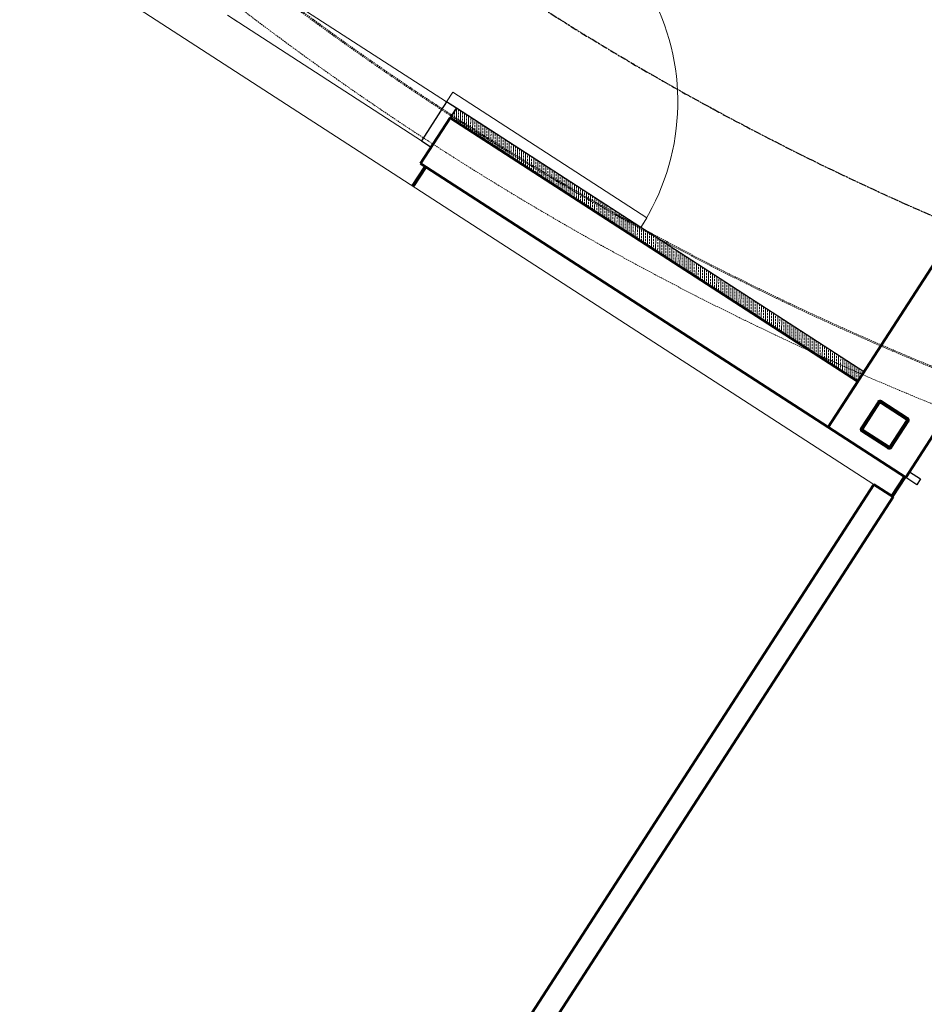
# Model space of a CAD drawing. Header units: millimetres. Extents: x 98667 to 994031, y -2704 to 533009.
# Tile 7 of 153: x 338312 to 342226, y 142554 to 146814. Entities that reach past the tile are written whole.
import ezdxf

# ---------------------------------------------------------------- set-up
doc = ezdxf.new("R2010")
doc.units = ezdxf.units.MM
for name, pattern in [('AP03000E0$0$HIDDEN', [9.525, 6.35, -3.175]), ('AP03000E0$0$HIDDENX2', [19.05, 12.7, -6.35]), ('sp00000g0$0$CENTER', [50.8, 31.75, -6.35, 6.35, -6.35])]:
    doc.linetypes.add(name, pattern=pattern)
for name, color, linetype, lineweight in [('AP03000E0$0$A-BRDG', 1, 'Continuous', 15), ('AP03000E0$0$A-BRDG-DOOR', 2, 'Continuous', 20), ('AP03000E0$0$A-BRDG-GLAZ-MULL', 3, 'Continuous', 30), ('AP03000E0$0$A-BRDG-WALL', 6, 'Continuous', 60), ('AP03000E0$0$A-BRDG-WALL-INTR', 3, 'Continuous', 30), ('AP03000E0$0$A-FLOR-EDGE', 1, 'AP03000E0$0$HIDDENX2', 15), ('AP03000E0$0$A-WALL-FNSH', 1, 'Continuous', 15), ('AP03000E0$0$A-WALL-PATT', 5, 'Continuous', 15)]:
    doc.layers.add(name, color=color, linetype=linetype, lineweight=lineweight)
doc.layers.add('AP03000E0$0$A-Slab Edge Guide', color=55, linetype='Continuous', lineweight=15, plot=False)
doc.layers.add('sp00000g0$0$S-GRID', color=1, linetype='sp00000g0$0$CENTER')

msp = doc.modelspace()

# ---------------------------------------------------------------- linework, layer by layer
at = {"layer": 'AP03000E0$0$A-BRDG', "color": 251}
for p, q in [((337935, 147438.2), (342007.1, 144803.6)), ((340009.3, 146096.1), (340063.7, 146180.1)), ((340013.5, 146093.4), (340067.9, 146177.4)), ((340017.7, 146090.7), (340072.1, 146174.6)), ((342082.7, 144754.7), (342137, 144838.7)), ((342086.9, 144752), (342141.2, 144836)), ((342091.1, 144749.3), (342145.4, 144833.3))]:
    msp.add_line(p, q, dxfattribs=at)
at = {"layer": 'AP03000E0$0$A-BRDG', "color": 251, "linetype": 'Continuous'}
for p, q in [((340183.9, 146403.9), (340183.8, 146383.9)), ((340192.8, 146412.9), (340192.7, 146404)), ((340192.7, 146399.6), (340192.7, 146390.8)), ((340192.8, 146417.6), (340192.8, 146417.3)), ((340201.7, 146430.2), (340201.4, 146372.5)), ((340210.4, 146399.5), (340210.3, 146390.7)), ((340210.4, 146412.8), (340210.4, 146403.9)), ((340210.5, 146424.6), (340210.5, 146417.2)), ((340219.3, 146418.9), (340219, 146361.1)), ((340228, 146399.4), (340228, 146390.6)), ((340228.1, 146412.7), (340228.1, 146403.8)), ((340236.9, 146407.5), (340236.6, 146349.8)), ((340245.7, 146399.3), (340245.6, 146390.5)), ((340192.7, 146386.4), (340192.6, 146378.2)), ((340210.2, 146373), (340210.2, 146366.8)), ((340210.3, 146386.3), (340210.3, 146377.5)), ((340227.9, 146372.9), (340227.8, 146364.1)), ((340227.8, 146359.7), (340227.8, 146355.4)), ((340228, 146386.2), (340227.9, 146377.4)), ((340245.5, 146359.6), (340245.4, 146350.8)), ((340245.5, 146372.9), (340245.5, 146364)), ((340245.6, 146386.1), (340245.6, 146377.3)), ((340254.5, 146396.1), (340254.2, 146338.4)), ((340263.2, 146372.8), (340263.1, 146363.9)), ((340263.1, 146359.5), (340263.1, 146350.7)), ((340263.3, 146386), (340263.2, 146377.2)), ((340263.3, 146390.4), (340263.3, 146390.4)), ((340272.1, 146384.7), (340271.8, 146327)), ((340280.8, 146359.4), (340280.7, 146350.6)), ((340280.8, 146372.7), (340280.8, 146363.8)), ((340280.9, 146379), (340280.9, 146377.1)), ((340289.7, 146373.4), (340289.4, 146315.6)), ((340298.5, 146367.7), (340298.4, 146363.7)), ((340298.4, 146359.3), (340298.4, 146350.5)), ((340307.3, 146362), (340307, 146304.2)), ((340245.4, 146346.4), (340245.4, 146344.1)), ((340263, 146346.3), (340263, 146337.5)), ((340263, 146333), (340263, 146332.7)), ((340280.6, 146332.9), (340280.6, 146324.1)), ((340280.7, 146346.2), (340280.7, 146337.4)), ((340298.3, 146332.8), (340298.2, 146324)), ((340298.2, 146319.6), (340298.2, 146310.8)), ((340298.4, 146346.1), (340298.3, 146337.3)), ((340315.9, 146319.5), (340315.8, 146310.7)), ((340315.9, 146332.8), (340315.9, 146323.9)), ((340316.1, 146356.3), (340316, 146350.4)), ((340316, 146346), (340316, 146337.2)), ((340324.9, 146350.6), (340324.5, 146292.9)), ((340333.6, 146332.7), (340333.5, 146323.8)), ((340333.5, 146319.4), (340333.5, 146310.6)), ((340333.7, 146344.9), (340333.6, 146337.1)), ((340342.4, 146339.2), (340342.1, 146281.5)), ((340351.2, 146319.3), (340351.1, 146310.5)), ((340351.2, 146332.6), (340351.2, 146323.7)), ((340360, 146327.8), (340359.7, 146270.1)), ((340368.8, 146319.2), (340368.8, 146310.4)), ((340377.6, 146316.5), (340377.3, 146258.7)), ((340315.8, 146306.3), (340315.7, 146298.6)), ((340333.4, 146292.9), (340333.3, 146287.2)), ((340333.4, 146306.2), (340333.4, 146297.4)), ((340351, 146279.6), (340350.9, 146275.8)), ((340351.1, 146306.1), (340351, 146297.3)), ((340351, 146292.8), (340351, 146284)), ((340368.7, 146292.7), (340368.6, 146283.9)), ((340368.6, 146279.5), (340368.6, 146270.7)), ((340368.7, 146306), (340368.7, 146297.2)), ((340386.3, 146279.4), (340386.2, 146270.6)), ((340386.3, 146292.7), (340386.3, 146283.8)), ((340386.4, 146310.8), (340386.4, 146310.3)), ((340386.4, 146305.9), (340386.4, 146297.1)), ((340395.2, 146305.1), (340394.9, 146247.3)), ((340404, 146292.6), (340403.9, 146283.7)), ((340403.9, 146279.3), (340403.9, 146270.5)), ((340404, 146299.4), (340404, 146297)), ((340412.8, 146293.7), (340412.5, 146236)), ((340421.6, 146279.2), (340421.5, 146270.4)), ((340421.6, 146288), (340421.6, 146283.6)), ((340430.4, 146282.3), (340430.1, 146224.6)), ((340439.2, 146276.6), (340439.2, 146270.3)), ((340368.5, 146266.3), (340368.5, 146264.4)), ((340386.2, 146266.2), (340386.1, 146257.3)), ((340403.8, 146252.8), (340403.7, 146244)), ((340403.8, 146266.1), (340403.8, 146257.2)), ((340421.3, 146239.5), (340421.3, 146230.7)), ((340421.5, 146266), (340421.4, 146257.2)), ((340421.4, 146252.7), (340421.4, 146243.9)), ((340439.1, 146252.6), (340439, 146243.8)), ((340439, 146239.4), (340439, 146230.6)), ((340439.1, 146265.9), (340439.1, 146257.1)), ((340448, 146270.9), (340447.7, 146213.2)), ((340456.7, 146239.3), (340456.6, 146230.5)), ((340456.8, 146265.3), (340456.7, 146257)), ((340456.7, 146252.5), (340456.7, 146243.7)), ((340465.6, 146259.6), (340465.3, 146201.8)), ((340474.4, 146252.5), (340474.3, 146243.6)), ((340474.3, 146239.2), (340474.3, 146230.4)), ((340483.2, 146248.2), (340482.9, 146190.5)), ((340492, 146239.1), (340491.9, 146230.3)), ((340500.8, 146236.8), (340500.5, 146179.1)), ((340509.6, 146231.1), (340509.6, 146230.2)), ((340438.9, 146226.2), (340438.9, 146218.9)), ((340456.6, 146226.1), (340456.5, 146217.2)), ((340456.5, 146212.8), (340456.5, 146207.5)), ((340474.2, 146212.7), (340474.1, 146203.9)), ((340474.1, 146199.5), (340474.1, 146196.1)), ((340474.2, 146226), (340474.2, 146217.1)), ((340491.7, 146199.4), (340491.7, 146190.6)), ((340491.9, 146225.9), (340491.8, 146217.1)), ((340491.8, 146212.6), (340491.8, 146203.8)), ((340509.4, 146199.3), (340509.3, 146190.5)), ((340509.5, 146212.5), (340509.4, 146203.7)), ((340509.5, 146225.8), (340509.5, 146217)), ((340518.4, 146225.4), (340518.1, 146167.7)), ((340527, 146199.2), (340527, 146190.4)), ((340527.2, 146219.7), (340527.1, 146216.9)), ((340527.1, 146212.4), (340527.1, 146203.6)), ((340536, 146214.1), (340535.6, 146156.3)), ((340544.8, 146208.4), (340544.7, 146203.5)), ((340544.7, 146199.1), (340544.7, 146190.3)), ((340553.5, 146202.7), (340553.2, 146144.9)), ((340562.3, 146197), (340562.3, 146190.2)), ((340571.1, 146191.3), (340570.8, 146133.6)), ((340491.7, 146186.2), (340491.7, 146184.8)), ((340509.3, 146186.1), (340509.3, 146177.2)), ((340527, 146186), (340526.9, 146177.1)), ((340526.9, 146172.7), (340526.9, 146163.9)), ((340544.5, 146159.4), (340544.4, 146150.6)), ((340544.6, 146172.6), (340544.5, 146163.8)), ((340544.6, 146185.9), (340544.6, 146177)), ((340562.1, 146146.1), (340562, 146139.2)), ((340562.1, 146159.3), (340562.1, 146150.5)), ((340562.3, 146185.8), (340562.2, 146177)), ((340562.2, 146172.5), (340562.2, 146163.7)), ((340579.8, 146159.2), (340579.7, 146150.4)), ((340579.7, 146146), (340579.7, 146137.1)), ((340579.9, 146172.4), (340579.8, 146163.6)), ((340579.9, 146185.6), (340579.9, 146176.9)), ((340588.7, 146179.9), (340588.4, 146122.2)), ((340597.4, 146145.9), (340597.3, 146137)), ((340597.4, 146159.1), (340597.4, 146150.3)), ((340597.5, 146172.3), (340597.5, 146163.5)), ((340606.3, 146168.5), (340606, 146110.8)), ((340615, 146145.8), (340615, 146136.9)), ((340615.1, 146159), (340615.1, 146150.2)), ((340623.9, 146157.2), (340623.6, 146099.4)), ((340632.7, 146145.7), (340632.6, 146136.9)), ((340632.7, 146151.5), (340632.7, 146150.1)), ((340641.5, 146145.8), (340641.2, 146088)), ((340579.6, 146132.7), (340579.6, 146127.9)), ((340597.2, 146119.4), (340597.2, 146116.5)), ((340597.3, 146132.6), (340597.3, 146123.8)), ((340614.9, 146119.3), (340614.8, 146110.5)), ((340614.8, 146106.1), (340614.8, 146105.1)), ((340615, 146132.5), (340614.9, 146123.7)), ((340632.5, 146106), (340632.4, 146097.1)), ((340632.5, 146119.2), (340632.5, 146110.4)), ((340632.6, 146132.4), (340632.6, 146123.6)), ((340650.2, 146119.1), (340650.1, 146110.3)), ((340650.1, 146105.9), (340650.1, 146097)), ((340650.3, 146132.3), (340650.2, 146123.5)), ((340650.3, 146140.1), (340650.3, 146136.8)), ((340659.1, 146134.4), (340658.8, 146076.7)), ((340667.8, 146105.8), (340667.7, 146096.9)), ((340667.8, 146119), (340667.8, 146110.2)), ((340667.9, 146128.7), (340667.9, 146123.4)), ((340676.7, 146123), (340676.4, 146065.3)), ((340685.5, 146117.3), (340685.4, 146110.1)), ((340685.4, 146105.7), (340685.4, 146096.8)), ((340694.3, 146111.6), (340694, 146053.9)), ((340703.1, 146105.6), (340703, 146096.8)), ((340650, 146092.6), (340650, 146083.8)), ((340667.6, 146079.3), (340667.6, 146071)), ((340667.7, 146092.5), (340667.7, 146083.7)), ((340685.3, 146079.2), (340685.2, 146070.4)), ((340685.2, 146066), (340685.2, 146059.6)), ((340685.4, 146092.4), (340685.3, 146083.6)), ((340702.9, 146065.9), (340702.8, 146057)), ((340702.9, 146079.1), (340702.9, 146070.3)), ((340703, 146092.3), (340703, 146083.5)), ((340711.9, 146100.3), (340711.6, 146042.5)), ((340720.6, 146079), (340720.5, 146070.2)), ((340720.5, 146065.8), (340720.5, 146056.9)), ((340720.7, 146092.2), (340720.6, 146083.4)), ((340729.5, 146088.9), (340729.2, 146031.2)), ((340738.2, 146065.7), (340738.1, 146056.8)), ((340738.2, 146078.9), (340738.2, 146070.1)), ((340747.1, 146077.5), (340746.7, 146019.8)), ((340755.9, 146071.8), (340755.8, 146070)), ((340755.8, 146065.6), (340755.8, 146056.7)), ((340764.6, 146066.1), (340764.3, 146008.4)), ((340773.4, 146060.4), (340773.4, 146056.6)), ((340702.8, 146052.6), (340702.8, 146048.2)), ((340720.4, 146052.5), (340720.4, 146043.7)), ((340720.4, 146039.3), (340720.4, 146036.8)), ((340738, 146025.9), (340737.9, 146025.5)), ((340738.1, 146052.4), (340738, 146043.6)), ((340738, 146039.2), (340738, 146030.4)), ((340755.7, 146039.1), (340755.6, 146030.3)), ((340755.6, 146025.9), (340755.6, 146017)), ((340755.7, 146052.3), (340755.7, 146043.5)), ((340773.3, 146025.8), (340773.2, 146016.9)), ((340773.3, 146039), (340773.3, 146030.2)), ((340773.4, 146052.2), (340773.4, 146043.4)), ((340782.2, 146054.8), (340781.9, 145997)), ((340791, 146038.9), (340790.9, 146030.1)), ((340790.9, 146025.7), (340790.9, 146016.8)), ((340791, 146049.1), (340791, 146043.3)), ((340799.8, 146043.4), (340799.5, 145985.6)), ((340808.6, 146025.6), (340808.5, 146016.7)), ((340808.6, 146037.7), (340808.6, 146030)), ((340817.4, 146032), (340817.1, 145974.3)), ((340826.2, 146025.5), (340826.2, 146016.6)), ((340835, 146020.6), (340834.7, 145962.9)), ((340773.2, 146012.5), (340773.1, 146003.7)), ((340790.8, 145999.2), (340790.7, 145991.3)), ((340790.8, 146012.4), (340790.8, 146003.6)), ((340808.3, 145985.8), (340808.3, 145979.9)), ((340808.5, 146012.3), (340808.4, 146003.5)), ((340808.4, 145999.1), (340808.4, 145990.3)), ((340826.1, 145999), (340826, 145990.2)), ((340826, 145985.8), (340826, 145976.9)), ((340826.1, 146012.2), (340826.1, 146003.4)), ((340843.7, 145985.7), (340843.6, 145976.8)), ((340843.8, 146012.1), (340843.7, 146003.3)), ((340843.7, 145998.9), (340843.7, 145990.1)), ((340852.6, 146009.2), (340852.3, 145951.5)), ((340861.4, 145998.8), (340861.3, 145990)), ((340861.3, 145985.6), (340861.3, 145976.7)), ((340861.4, 146003.6), (340861.4, 146003.2)), ((340870.2, 145997.9), (340869.9, 145940.1)), ((340879, 145985.5), (340878.9, 145976.6)), ((340879, 145992.2), (340879, 145989.9)), ((340887.8, 145986.5), (340887.5, 145928.7)), ((340896.6, 145980.8), (340896.6, 145976.5)), ((340905.4, 145975.1), (340905.1, 145917.4)), ((340825.9, 145972.5), (340825.9, 145968.6)), ((340843.6, 145972.4), (340843.5, 145963.6)), ((340843.5, 145959.2), (340843.5, 145957.2)), ((340861.2, 145959.1), (340861.1, 145950.3)), ((340861.1, 145945.8), (340861.1, 145945.8)), ((340861.2, 145972.3), (340861.2, 145963.5)), ((340878.7, 145945.7), (340878.7, 145936.9)), ((340878.9, 145972.2), (340878.8, 145963.4)), ((340878.8, 145959), (340878.8, 145950.2)), ((340896.4, 145945.7), (340896.3, 145936.8)), ((340896.3, 145932.4), (340896.3, 145923.6)), ((340896.5, 145958.9), (340896.4, 145950.1)), ((340896.5, 145972.1), (340896.5, 145963.3)), ((340914, 145932.3), (340913.9, 145923.5)), ((340914, 145945.6), (340914, 145936.7)), ((340914.2, 145969.4), (340914.1, 145963.2)), ((340914.1, 145958.8), (340914.1, 145950)), ((340923, 145963.7), (340922.7, 145906)), ((340931.6, 145932.2), (340931.6, 145923.4)), ((340931.8, 145958), (340931.7, 145949.9)), ((340931.7, 145945.5), (340931.7, 145936.6)), ((340940.6, 145952.3), (340940.3, 145894.6)), ((340949.3, 145932.1), (340949.2, 145923.3)), ((340949.4, 145945.4), (340949.3, 145936.5)), ((340958.2, 145941), (340957.8, 145883.2)), ((340966.9, 145932), (340966.9, 145923.2)), ((340913.9, 145919.1), (340913.9, 145911.7)), ((340931.6, 145919), (340931.5, 145910.2)), ((340931.5, 145905.7), (340931.5, 145900.3)), ((340949.1, 145892.4), (340949, 145888.9)), ((340949.1, 145905.6), (340949.1, 145896.8)), ((340949.2, 145918.9), (340949.2, 145910.1)), ((340966.8, 145905.5), (340966.7, 145896.7)), ((340966.7, 145892.3), (340966.7, 145883.5)), ((340966.9, 145918.8), (340966.8, 145910)), ((340975.7, 145929.6), (340975.4, 145871.9)), ((340984.4, 145892.2), (340984.3, 145883.4)), ((340984.4, 145905.5), (340984.4, 145896.6)), ((340984.5, 145923.9), (340984.5, 145923.1)), ((340984.5, 145918.7), (340984.5, 145909.9)), ((340993.3, 145918.2), (340993, 145860.5)), ((341002.1, 145905.4), (341002, 145896.5)), ((341002, 145892.1), (341002, 145883.3)), ((341002.1, 145912.5), (341002.1, 145909.8)), ((341010.9, 145906.8), (341010.6, 145849.1)), ((341019.7, 145892), (341019.6, 145883.2)), ((341019.7, 145901.1), (341019.7, 145896.4)), ((341028.5, 145895.5), (341028.2, 145837.7)), ((341037.3, 145889.8), (341037.3, 145883.1)), ((340966.6, 145879.1), (340966.6, 145877.5)), ((340984.3, 145879), (340984.3, 145870.1)), ((341001.9, 145865.6), (341001.8, 145856.8)), ((341002, 145878.9), (341001.9, 145870.1)), ((341019.5, 145852.3), (341019.4, 145843.5)), ((341019.5, 145865.5), (341019.5, 145856.7)), ((341019.6, 145878.8), (341019.6, 145870)), ((341037.2, 145865.4), (341037.1, 145856.6)), ((341037.1, 145852.2), (341037.1, 145843.4)), ((341037.3, 145878.7), (341037.2, 145869.9)), ((341046.1, 145884.1), (341045.8, 145826.3)), ((341054.8, 145852.1), (341054.7, 145843.3)), ((341054.8, 145865.4), (341054.8, 145856.5)), ((341054.9, 145878.4), (341054.9, 145869.8)), ((341063.7, 145872.7), (341063.4, 145815)), ((341072.5, 145865.3), (341072.4, 145856.4)), ((341072.4, 145852), (341072.4, 145843.2)), ((341081.3, 145861.3), (341081, 145803.6)), ((341090.1, 145851.9), (341090, 145843.1)), ((341098.9, 145849.9), (341098.6, 145792.2)), ((341037, 145839), (341037, 145832)), ((341054.7, 145838.9), (341054.6, 145830)), ((341054.6, 145825.6), (341054.6, 145820.6)), ((341072.3, 145825.5), (341072.2, 145816.7)), ((341072.2, 145812.3), (341072.2, 145809.3)), ((341072.3, 145838.8), (341072.3, 145830)), ((341089.9, 145812.2), (341089.8, 145803.4)), ((341089.9, 145825.4), (341089.9, 145816.6)), ((341090, 145838.7), (341090, 145829.9)), ((341107.6, 145825.3), (341107.5, 145816.5)), ((341107.5, 145812.1), (341107.5, 145803.3)), ((341107.7, 145838.6), (341107.6, 145829.8)), ((341107.7, 145844.3), (341107.7, 145843)), ((341116.5, 145838.6), (341116.2, 145780.8)), ((341125.2, 145812), (341125.1, 145803.2)), ((341125.2, 145825.3), (341125.2, 145816.4)), ((341125.3, 145832.9), (341125.3, 145829.7)), ((341134.1, 145827.2), (341133.8, 145769.4)), ((341142.9, 145821.5), (341142.8, 145816.3)), ((341142.8, 145811.9), (341142.8, 145803.1)), ((341151.7, 145815.8), (341151.4, 145758.1)), ((341160.5, 145810.1), (341160.4, 145803)), ((341169.3, 145804.4), (341168.9, 145746.7)), ((341089.8, 145799), (341089.8, 145797.9)), ((341107.4, 145798.9), (341107.4, 145790)), ((341125.1, 145798.8), (341125, 145789.9)), ((341125, 145785.5), (341125, 145776.7)), ((341142.7, 145785.4), (341142.6, 145776.6)), ((341142.6, 145772.2), (341142.6, 145763.8)), ((341142.7, 145798.7), (341142.7, 145789.9)), ((341160.3, 145772.1), (341160.2, 145763.3)), ((341160.4, 145798.6), (341160.3, 145789.8)), ((341160.3, 145785.3), (341160.3, 145776.5)), ((341178, 145785.2), (341177.9, 145776.4)), ((341177.9, 145772), (341177.9, 145763.2)), ((341178.1, 145798.5), (341178, 145789.7)), ((341186.8, 145793), (341186.5, 145735.3)), ((341195.6, 145771.9), (341195.5, 145763.1)), ((341195.6, 145785.2), (341195.6, 145776.3)), ((341204.4, 145781.7), (341204.1, 145723.9)), ((341213.2, 145771.8), (341213.2, 145763)), ((341222, 145770.3), (341221.7, 145712.6)), ((341230.8, 145764.6), (341230.8, 145762.9)), ((341160.2, 145758.9), (341160.1, 145752.4)), ((341177.8, 145745.5), (341177.7, 145741)), ((341177.8, 145758.8), (341177.8, 145749.9)), ((341195.3, 145732.2), (341195.3, 145729.6)), ((341195.5, 145758.7), (341195.4, 145749.8)), ((341195.4, 145745.4), (341195.4, 145736.6)), ((341213, 145732.1), (341212.9, 145723.3)), ((341212.9, 145718.9), (341212.9, 145718.2)), ((341213.1, 145745.3), (341213, 145736.5)), ((341213.1, 145758.6), (341213.1, 145749.8)), ((341230.6, 145718.8), (341230.5, 145709.9)), ((341230.6, 145732), (341230.6, 145723.2)), ((341230.8, 145758.5), (341230.7, 145749.7)), ((341230.7, 145745.2), (341230.7, 145736.4)), ((341239.6, 145758.9), (341239.3, 145701.2)), ((341248.2, 145718.7), (341248.2, 145709.8)), ((341248.4, 145745.1), (341248.3, 145736.3)), ((341248.3, 145731.9), (341248.3, 145723.1)), ((341248.4, 145753.2), (341248.4, 145749.6)), ((341257.2, 145747.5), (341256.9, 145689.8)), ((341265.9, 145718.6), (341265.8, 145709.7)), ((341266, 145731.8), (341265.9, 145723)), ((341266, 145741.8), (341266, 145736.2)), ((341274.8, 145736.2), (341274.5, 145678.4)), ((341283.5, 145718.5), (341283.5, 145709.6)), ((341283.6, 145730.5), (341283.6, 145722.9)), ((341292.4, 145724.8), (341292.1, 145667)), ((341301.2, 145718.4), (341301.1, 145709.6)), ((341248.2, 145705.4), (341248.1, 145696.6)), ((341265.7, 145692.1), (341265.7, 145684.1)), ((341265.8, 145705.3), (341265.8, 145696.5)), ((341283.4, 145692), (341283.3, 145683.2)), ((341283.3, 145678.8), (341283.3, 145672.7)), ((341283.5, 145705.2), (341283.4, 145696.4)), ((341301, 145678.7), (341300.9, 145669.8)), ((341301, 145691.9), (341301, 145683.1)), ((341301.1, 145705.1), (341301.1, 145696.3)), ((341310, 145713.4), (341309.7, 145655.7)), ((341318.6, 145678.6), (341318.6, 145669.7)), ((341318.8, 145705), (341318.7, 145696.2)), ((341318.7, 145691.8), (341318.7, 145683)), ((341327.6, 145702), (341327.3, 145644.3)), ((341336.3, 145678.5), (341336.2, 145669.6)), ((341336.4, 145691.7), (341336.3, 145682.9)), ((341336.4, 145696.3), (341336.4, 145696.1)), ((341345.2, 145690.6), (341344.9, 145632.9)), ((341353.9, 145678.4), (341353.9, 145669.5)), ((341354, 145684.9), (341354, 145682.8)), ((341362.8, 145679.3), (341362.5, 145621.5)), ((341300.9, 145665.4), (341300.9, 145661.3)), ((341318.6, 145665.3), (341318.5, 145656.5)), ((341318.5, 145652.1), (341318.5, 145650)), ((341336.1, 145652), (341336.1, 145643.2)), ((341336.1, 145638.8), (341336.1, 145638.6)), ((341336.2, 145665.2), (341336.2, 145656.4)), ((341353.8, 145651.9), (341353.7, 145643.1)), ((341353.7, 145638.7), (341353.7, 145629.8)), ((341353.9, 145665.1), (341353.8, 145656.3)), ((341371.4, 145638.6), (341371.3, 145629.7)), ((341371.4, 145651.8), (341371.4, 145643)), ((341371.6, 145673.6), (341371.5, 145669.5)), ((341371.5, 145665), (341371.5, 145656.2)), ((341380.4, 145667.9), (341380, 145610.1)), ((341389.1, 145651.7), (341389, 145642.9)), ((341389, 145638.5), (341389, 145629.6)), ((341389.2, 145662.2), (341389.1, 145656.1)), ((341397.9, 145656.5), (341397.6, 145598.8)), ((341406.7, 145638.4), (341406.6, 145629.5)), ((341406.7, 145650.8), (341406.7, 145642.8)), ((341415.5, 145645.1), (341415.2, 145587.4)), ((341424.3, 145638.3), (341424.3, 145629.4)), ((341433.1, 145633.7), (341432.8, 145576)), ((341371.3, 145625.3), (341371.3, 145616.5)), ((341388.9, 145612), (341388.8, 145604.5)), ((341389, 145625.2), (341388.9, 145616.4)), ((341406.5, 145598.7), (341406.4, 145593.1)), ((341406.5, 145611.9), (341406.5, 145603.1)), ((341406.6, 145625.1), (341406.6, 145616.3)), ((341424.2, 145611.8), (341424.1, 145603)), ((341424.1, 145598.6), (341424.1, 145589.7)), ((341424.3, 145625), (341424.2, 145616.2)), ((341441.8, 145598.5), (341441.7, 145589.6)), ((341441.8, 145611.7), (341441.8, 145602.9)), ((341441.9, 145624.9), (341441.9, 145616.1)), ((341450.7, 145622.4), (341450.4, 145564.6)), ((341459.5, 145611.6), (341459.4, 145602.8)), ((341459.4, 145598.4), (341459.4, 145589.5)), ((341459.5, 145616.7), (341459.5, 145616)), ((341468.3, 145611), (341468, 145553.3)), ((341477.1, 145598.3), (341477, 145589.4)), ((341477.1, 145605.3), (341477.1, 145602.7)), ((341485.9, 145599.6), (341485.6, 145541.9)), ((341494.7, 145593.9), (341494.7, 145589.3)), ((341424, 145585.3), (341424, 145581.7)), ((341441.7, 145585.2), (341441.6, 145576.4)), ((341441.6, 145572), (341441.6, 145570.3)), ((341459.3, 145571.9), (341459.2, 145563.1)), ((341459.3, 145585.1), (341459.3, 145576.3)), ((341476.9, 145558.6), (341476.8, 145549.7)), ((341476.9, 145571.8), (341476.9, 145563)), ((341477, 145585), (341477, 145576.2)), ((341494.6, 145571.7), (341494.5, 145562.9)), ((341494.5, 145558.5), (341494.5, 145549.6)), ((341494.7, 145584.9), (341494.6, 145576.1)), ((341503.5, 145588.2), (341503.2, 145530.5)), ((341512.2, 145558.4), (341512.1, 145549.5)), ((341512.2, 145571.6), (341512.2, 145562.8)), ((341512.3, 145582.5), (341512.3, 145576)), ((341521.1, 145576.9), (341520.8, 145519.1)), ((341529.9, 145571.2), (341529.8, 145562.7)), ((341529.8, 145558.3), (341529.8, 145549.4)), ((341538.7, 145565.5), (341538.4, 145507.7)), ((341547.5, 145558.2), (341547.4, 145549.3)), ((341556.3, 145554.1), (341556, 145496.4)), ((341494.4, 145545.2), (341494.4, 145536.4)), ((341512.1, 145545.1), (341512, 145536.3)), ((341512, 145531.9), (341512, 145524.8)), ((341529.7, 145531.8), (341529.6, 145523)), ((341529.6, 145518.5), (341529.6, 145513.4)), ((341529.7, 145545), (341529.7, 145536.2)), ((341547.3, 145518.4), (341547.2, 145509.6)), ((341547.2, 145505.2), (341547.2, 145502)), ((341547.4, 145544.9), (341547.3, 145536.1)), ((341547.3, 145531.7), (341547.3, 145522.9)), ((341564.8, 145505.1), (341564.8, 145496.3)), ((341565, 145531.6), (341564.9, 145522.8)), ((341564.9, 145518.4), (341564.9, 145509.5)), ((341565, 145544.8), (341565, 145536)), ((341573.9, 145542.7), (341573.6, 145485)), ((341582.5, 145505), (341582.4, 145496.2)), ((341582.6, 145518.3), (341582.5, 145509.4)), ((341582.6, 145531.5), (341582.6, 145522.7)), ((341582.7, 145537), (341582.7, 145535.9)), ((341591.5, 145531.3), (341591.1, 145473.6)), ((341600.1, 145504.9), (341600.1, 145496.1)), ((341600.3, 145525.6), (341600.2, 145522.6)), ((341600.2, 145518.2), (341600.2, 145509.3)), ((341609, 145520), (341608.7, 145462.2)), ((341617.8, 145504.8), (341617.7, 145496)), ((341617.8, 145514.3), (341617.8, 145509.2)), ((341626.6, 145508.6), (341626.3, 145450.8)), ((341564.8, 145491.9), (341564.8, 145490.7)), ((341582.4, 145491.8), (341582.4, 145483)), ((341600, 145478.4), (341599.9, 145469.6)), ((341600.1, 145491.7), (341600, 145482.9)), ((341617.6, 145465.1), (341617.5, 145456.5)), ((341617.6, 145478.3), (341617.6, 145469.5)), ((341617.7, 145491.6), (341617.7, 145482.8)), ((341635.2, 145465), (341635.2, 145456.2)), ((341635.4, 145491.5), (341635.3, 145482.7)), ((341635.3, 145478.3), (341635.3, 145469.4)), ((341635.4, 145502.9), (341635.4, 145495.9)), ((341644.2, 145497.2), (341643.9, 145439.5)), ((341652.9, 145464.9), (341652.8, 145456.1)), ((341653, 145478.2), (341652.9, 145469.3)), ((341653, 145491.4), (341653, 145482.6)), ((341661.8, 145485.8), (341661.5, 145428.1)), ((341670.5, 145464.8), (341670.5, 145456)), ((341670.6, 145478.1), (341670.6, 145469.2)), ((341679.4, 145474.4), (341679.1, 145416.7)), ((341688.2, 145464.7), (341688.1, 145455.9)), ((341697, 145463.1), (341696.7, 145405.3)), ((341635.2, 145451.8), (341635.1, 145445.2)), ((341652.7, 145438.4), (341652.7, 145433.8)), ((341652.8, 145451.7), (341652.8, 145442.9)), ((341670.4, 145438.3), (341670.3, 145429.5)), ((341670.3, 145425.1), (341670.3, 145422.4)), ((341670.5, 145451.6), (341670.4, 145442.8)), ((341688, 145425), (341687.9, 145416.2)), ((341688, 145438.2), (341688, 145429.4)), ((341688.1, 145451.5), (341688.1, 145442.7)), ((341705.7, 145438.2), (341705.6, 145429.3)), ((341705.6, 145424.9), (341705.6, 145416.1)), ((341705.8, 145451.4), (341705.7, 145442.6)), ((341705.8, 145457.4), (341705.8, 145455.8)), ((341714.6, 145451.7), (341714.3, 145394)), ((341723.3, 145424.8), (341723.2, 145416)), ((341723.3, 145438.1), (341723.3, 145429.2)), ((341723.4, 145446), (341723.4, 145442.5)), ((341732.2, 145440.3), (341731.9, 145382.6)), ((341740.9, 145424.7), (341740.9, 145415.9)), ((341741, 145434.6), (341741, 145429.1)), ((341749.8, 145428.9), (341749.5, 145371.2)), ((341758.6, 145423.2), (341758.5, 145415.8)), ((341687.9, 145411.8), (341687.9, 145411)), ((341705.6, 145411.7), (341705.5, 145402.8)), ((341723.1, 145398.3), (341723.1, 145389.5)), ((341723.2, 145411.6), (341723.2, 145402.8)), ((341740.8, 145398.2), (341740.7, 145389.4)), ((341740.7, 145385), (341740.7, 145376.9)), ((341740.9, 145411.5), (341740.8, 145402.7)), ((341758.4, 145384.9), (341758.3, 145376.1)), ((341758.4, 145398.1), (341758.4, 145389.3)), ((341758.5, 145411.4), (341758.5, 145402.6)), ((341767.4, 145417.6), (341767.1, 145359.8)), ((341776.1, 145398.1), (341776, 145389.2)), ((341776, 145384.8), (341776, 145376)), ((341776.2, 145411.3), (341776.1, 145402.5)), ((341785, 145406.2), (341784.7, 145348.4)), ((341793.7, 145384.7), (341793.6, 145375.9)), ((341793.7, 145398), (341793.7, 145389.1)), ((341802.6, 145394.8), (341802.2, 145337.1)), ((341811.3, 145389.1), (341811.3, 145389)), ((341811.3, 145384.6), (341811.3, 145375.8)), ((341820.1, 145383.4), (341819.8, 145325.7)), ((341828.9, 145377.7), (341828.9, 145375.7)), ((341758.3, 145371.7), (341758.3, 145365.5)), ((341775.9, 145371.6), (341775.9, 145362.7)), ((341775.9, 145358.3), (341775.9, 145354.1)), ((341793.5, 145345), (341793.4, 145342.7)), ((341793.5, 145358.2), (341793.5, 145349.4)), ((341793.6, 145371.5), (341793.6, 145362.6)), ((341811.2, 145358.1), (341811.1, 145349.3)), ((341811.1, 145344.9), (341811.1, 145336.1)), ((341811.3, 145371.4), (341811.2, 145362.6)), ((341828.8, 145344.8), (341828.7, 145336)), ((341828.8, 145358), (341828.8, 145349.2)), ((341828.9, 145371.3), (341828.9, 145362.5)), ((341837.7, 145372), (341837.4, 145314.3)), ((341846.5, 145357.9), (341846.4, 145349.1)), ((341846.4, 145344.7), (341846.4, 145335.9)), ((341846.5, 145366.3), (341846.5, 145362.4)), ((341855.3, 145360.7), (341855, 145302.9)), ((341864.1, 145344.6), (341864, 145335.8)), ((341864.1, 145355), (341864.1, 145349)), ((341872.9, 145349.3), (341872.6, 145291.5)), ((341881.7, 145343.6), (341881.7, 145335.7)), ((341890.5, 145337.9), (341890.2, 145280.2)), ((341811, 145331.7), (341811, 145331.4)), ((341828.7, 145331.6), (341828.6, 145322.7)), ((341846.3, 145318.2), (341846.2, 145309.4)), ((341846.3, 145331.5), (341846.3, 145322.6)), ((341863.9, 145304.9), (341863.8, 145297.2)), ((341864, 145331.4), (341863.9, 145322.5)), ((341863.9, 145318.1), (341863.9, 145309.3)), ((341881.6, 145318), (341881.5, 145309.2)), ((341881.5, 145304.8), (341881.5, 145296)), ((341881.7, 145331.3), (341881.6, 145322.5)), ((341899.2, 145304.7), (341899.1, 145295.9)), ((341899.2, 145317.9), (341899.2, 145309.1)), ((341899.3, 145331.2), (341899.3, 145322.4)), ((341908.1, 145326.5), (341907.8, 145268.8)), ((341916.9, 145317.8), (341916.8, 145309)), ((341916.8, 145304.6), (341916.8, 145295.8)), ((341925.7, 145315.1), (341925.4, 145257.4)), ((341934.5, 145304.5), (341934.4, 145295.7)), ((341934.5, 145309.5), (341934.5, 145308.9)), ((341943.3, 145303.8), (341943, 145256.8)), ((341952.1, 145298.1), (341952.1, 145295.6)), ((341960.9, 145292.4), (341960.8, 145284.4)), ((341881.4, 145291.6), (341881.4, 145285.9)), ((341899.1, 145291.5), (341899, 145282.6)), ((341899, 145278.2), (341899, 145274.5)), ((341916.7, 145278.1), (341916.6, 145269.3)), ((341916.6, 145264.9), (341916.6, 145263.1)), ((341916.7, 145291.4), (341916.7, 145282.5)), ((341934.2, 145264.8), (341934.2, 145256)), ((341934.4, 145291.3), (341934.3, 145282.4)), ((341934.3, 145278), (341934.3, 145269.2)), ((341952, 145277.9), (341951.9, 145270.6)), ((341952, 145291.2), (341952, 145282.4))]:
    msp.add_line(p, q, dxfattribs=at)
at = {"layer": 'AP03000E0$0$A-BRDG-DOOR', "color": 251}
for p, q in [((340159.2, 146457.7), (339319.6, 147001)), ((339252.8, 146806), (339211, 146833)), ((339211, 146833), (340050.6, 146289.8)), ((340186.4, 146499.7), (340159.2, 146457.7)), ((341026.1, 145956.4), (340186.4, 146499.7)), ((340050.6, 146289.8), (340159.2, 146457.7)), ((340159.2, 146457.7), (340999, 145914.4)), ((340999, 145914.4), (341026.1, 145956.4))]:
    msp.add_line(p, q, dxfattribs=at)
msp.add_ellipse((340159.2, 146457.7), major_axis=(543.6, 839.4), ratio=0.999998, start_param=4.712827, end_param=7.85442, dxfattribs=at)
at = {"layer": 'AP03000E0$0$A-BRDG-GLAZ-MULL', "color": 251}
for p, q in [((340159.2, 146457.7), (340050.6, 146289.8)), ((340201.2, 146430.6), (340159.2, 146457.7)), ((340092.6, 146262.7), (340201.2, 146430.6)), ((340050.6, 146289.8), (340092.6, 146262.7))]:
    msp.add_line(p, q, dxfattribs=at)
at = {"layer": 'AP03000E0$0$A-BRDG-WALL', "color": 251}
for p, q in [((342950.3, 146813.7), (341809.6, 145050.5)), ((342145.4, 144833.3), (343286.2, 146596.4)), ((340046.4, 146191.3), (340174.8, 146389.7)), ((340174.8, 146389.7), (341938.1, 145249.2)), ((341809.6, 145050.5), (340046.4, 146191.3)), ((341938.1, 145249.2), (341809.6, 145050.5)), ((342027.1, 145158.9), (341954.7, 145047)), ((342031.1, 145156.3), (341958.7, 145044.4)), ((342149.6, 145085.3), (342037.7, 145157.7)), ((342152.2, 145089.3), (342040.3, 145161.7)), ((342149.6, 145085.3), (342149.6, 145085.3)), ((341809.6, 145050.5), (342145.4, 144833.3)), ((341960.1, 145037.8), (342072, 144965.4)), ((342078.6, 144966.8), (342151, 145078.7)), ((342082.7, 144964.2), (342155.1, 145076.1)), ((341957.5, 145033.8), (342069.4, 144961.4)), ((342007.1, 144803.6), (340220.9, 142042.9)), ((342091.1, 144749.3), (342007.1, 144803.6)), ((340278.9, 141948.5), (342091.1, 144749.3))]:
    msp.add_line(p, q, dxfattribs=at)
for centre, radius, start, end in [((342035.1, 145153.7), 9.56, 124.5253, 147.0722), ((342037.4, 145152.2), 12.3, 147.0751, 147.0945), ((342035.1, 145153.7), 9.56, 105.6611, 124.5253), ((342035.1, 145153.7), 4.78, 124.5253, 147.0723), ((342032.7, 145155.2), 1.93, 147.0522, 147.1138), ((342035.1, 145153.7), 4.78, 105.6611, 124.5253), ((342035.1, 145153.7), 9.56, 93.7119, 105.6611), ((342035.1, 145153.7), 4.78, 93.7119, 105.6611), ((342035.1, 145153.7), 9.56, 83.6372, 93.7119), ((342035.1, 145153.7), 4.78, 83.6371, 93.712), ((342035.1, 145153.7), 4.78, 75.2591, 83.6372), ((342035.1, 145153.7), 9.56, 75.2591, 83.6372), ((342035.1, 145153.7), 4.78, 67.2976, 75.2592), ((342035.1, 145153.7), 4.78, 62.2978, 67.2977), ((342035.1, 145153.7), 4.78, 57.0972, 62.2977), ((342035.1, 145153.7), 9.56, 67.2977, 75.2591), ((342035.1, 145153.7), 9.56, 62.2977, 67.2977), ((342035.1, 145153.7), 9.56, 57.0972, 62.2978), ((342147, 145081.3), 4.78, 51.8464, 57.0722), ((342147, 145081.3), 4.78, 46.8461, 51.8463), ((342147, 145081.3), 4.78, 38.8848, 46.8461), ((342147, 145081.3), 4.78, 30.507, 38.8848), ((342147, 145081.3), 4.78, 327.0971, 349.619), ((342147, 145081.3), 4.78, 20.4321, 30.507), ((342147, 145081.3), 4.78, 8.4831, 20.4321), ((342147, 145081.3), 4.78, 349.619, 8.4831), ((342147, 145081.3), 9.56, 51.8463, 57.0722), ((342147.2, 145081.6), 9.23, 57.074, 57.0998), ((342147, 145081.3), 9.56, 46.8461, 51.8463), ((342147, 145081.3), 9.56, 38.8848, 46.8461), ((342147, 145081.3), 9.56, 30.507, 38.8848), ((342147, 145081.3), 9.56, 327.0971, 349.619), ((342147, 145081.3), 9.56, 20.4321, 30.507), ((342147, 145081.3), 9.56, 8.4831, 20.4321), ((342147, 145081.3), 9.56, 349.619, 8.4831), ((341962.7, 145041.8), 9.56, 169.6186, 188.4827), ((341962.7, 145041.8), 9.56, 147.0972, 169.6186), ((341962.7, 145041.8), 9.56, 188.4826, 200.4323), ((341962.7, 145041.8), 9.56, 200.4323, 210.5072), ((341962.7, 145041.8), 9.56, 210.5072, 218.885), ((341962.7, 145041.8), 4.78, 169.6186, 188.4826), ((341962.7, 145041.8), 4.78, 147.0971, 169.6186), ((341962.7, 145041.8), 4.78, 188.4827, 200.4323), ((341962.7, 145041.8), 4.78, 200.4322, 210.5072), ((341962.7, 145041.8), 4.78, 210.5072, 218.885), ((341962.7, 145041.8), 4.78, 218.885, 226.8463), ((341962.7, 145041.8), 4.78, 226.8462, 231.8465), ((341962.7, 145041.8), 4.78, 231.8465, 237.0719), ((341961.7, 145040.1), 2.82, 237.0585, 237.1014), ((341962.7, 145041.8), 9.56, 218.885, 226.8463), ((341962.7, 145041.8), 9.56, 226.8463, 231.8464), ((341962.7, 145041.8), 9.56, 231.8465, 237.0719), ((341968.2, 145050.3), 19.7, 237.0799, 237.0922), ((342074.6, 144969.4), 9.56, 237.0971, 242.2978), ((342074.6, 144969.4), 9.56, 242.2979, 247.2975), ((342074.6, 144969.4), 9.56, 247.2975, 255.2593), ((342074.6, 144969.4), 4.78, 237.0971, 242.2978), ((342074.6, 144969.4), 9.56, 255.2594, 263.6371), ((342074.6, 144969.4), 4.78, 242.2979, 247.2975), ((342074.6, 144969.4), 4.78, 247.2975, 255.2594), ((342074.6, 144969.4), 4.78, 255.2593, 263.6371), ((342074.6, 144969.4), 9.56, 263.6372, 273.712), ((342074.6, 144969.4), 4.78, 263.6372, 273.712), ((342074.6, 144969.4), 4.78, 273.712, 285.6611), ((342074.6, 144969.4), 9.56, 273.712, 285.6611), ((342074.6, 144969.4), 4.78, 285.6611, 304.5251), ((342074.6, 144969.4), 9.56, 285.6611, 304.5251), ((342074.6, 144969.4), 4.78, 304.5251, 327.0721), ((342060.4, 144978.6), 21.7, 327.0854, 327.0909), ((342074.6, 144969.4), 9.56, 304.5251, 327.0721), ((342075, 144969.1), 9.11, 327.072, 327.0983)]:
    msp.add_arc(centre, radius, start, end, dxfattribs=at)
at = {"layer": 'AP03000E0$0$A-BRDG-WALL-INTR', "color": 251}
for p, q in [((340201.2, 146430.6), (340174.8, 146389.7)), ((341964.5, 145290), (340201.2, 146430.6)), ((340174.8, 146389.7), (341938.1, 145249.2)), ((341938.1, 145249.2), (341964.5, 145290)), ((342193.3, 144802.2), (342145.4, 144833.3)), ((342161.7, 144858.4), (342209.6, 144827.4)), ((342209.6, 144827.4), (342193.3, 144802.2))]:
    msp.add_line(p, q, dxfattribs=at)
at = {"layer": 'AP03000E0$0$A-FLOR-EDGE', "color": 251, "linetype": 'AP03000E0$0$HIDDEN'}
msp.add_arc((347083.6, 157067.9), 12854.6, 129.97545, 264.68571, dxfattribs=at)
at = {"layer": 'AP03000E0$0$A-Slab Edge Guide', "color": 251, "linetype": 'AP03000E0$0$HIDDEN'}
msp.add_arc((347083.6, 157067.9), 12104.6, 129.94419, 264.52342, dxfattribs=at)
at = {"layer": 'AP03000E0$0$A-WALL-FNSH', "color": 251, "linetype": 'AP03000E0$0$HIDDEN'}
for radius, end in [(12709.6, 264.65546), (12704.6, 264.6544)]:
    msp.add_arc((347083.6, 157067.9), radius, 129.96942, end, dxfattribs=at)
at = {"layer": 'AP03000E0$0$A-WALL-PATT', "color": 251, "linetype": 'Continuous'}
for p, q in [((342023.8, 145153.8), (342029.3, 145153.4)), ((342046.3, 145152.1), (342056.3, 145151.4)), ((341988.5, 145099.2), (341993.9, 145098.8)), ((342000.3, 145117.4), (342005.7, 145117)), ((342113.2, 145108.9), (342123.1, 145108.1)), ((342146.6, 145087.3), (342155, 145086.6)), ((341953.6, 145044.5), (341958.6, 145044.1)), ((341964.9, 145062.8), (341970.3, 145062.4)), ((342132.6, 145050.1), (342138, 145049.7)), ((342006.1, 145002.3), (342016.1, 145001.6)), ((342097.2, 144995.5), (342102.6, 144995.1)), ((342120.8, 145031.9), (342126.2, 145031.5)), ((342039.5, 144980.7), (342049.5, 144980)), ((342085.4, 144977.3), (342090.8, 144976.8))]:
    msp.add_line(p, q, dxfattribs=at)
at = {"layer": 'sp00000g0$0$S-GRID', "color": 251}
msp.add_arc((347083.6, 157067.9), 12104.6, 129.94418, 264.52342, dxfattribs=at)

doc.saveas('drawing.dxf')
